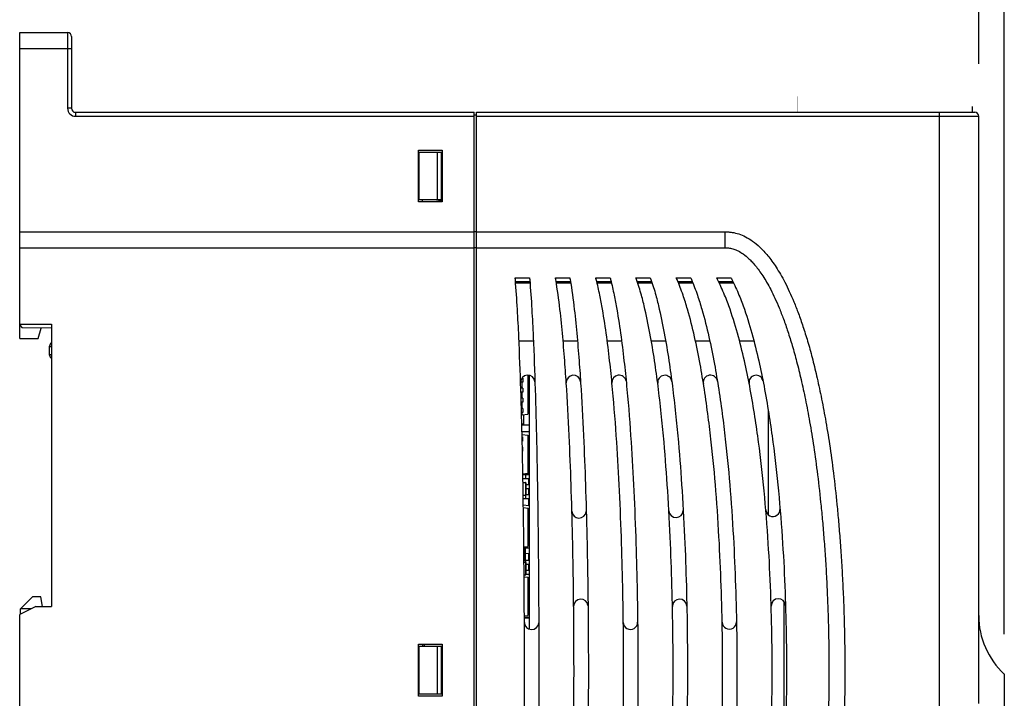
# Model space of a CAD drawing. Header units: millimetres. Extents: x 802 to 9345, y -804 to 1180.
# Tile 28 of 189: x 1251 to 1375, y -253 to -167. Entities that reach past the tile are written whole.
import ezdxf

# ---------------------------------------------------------------- set-up
doc = ezdxf.new("R2010")
doc.units = ezdxf.units.MM
doc.header["$LTSCALE"] = 30.734
doc.header["$PDMODE"] = 3
doc.header["$PDSIZE"] = 0.3
doc.layers.get('0').update_dxf_attribs({"linetype": 'CONTINUOUS'})
doc.layers.get('Defpoints').update_dxf_attribs({"linetype": 'CONTINUOUS'})
doc.layers.add('dimension', color=3, linetype='CONTINUOUS')
doc.styles.get("Standard").update_dxf_attribs({"font": 'txt', "width": 0.7})
doc.dimstyles.get("Standard").update_dxf_attribs({"dimtxt": 10, "dimasz": 10, "dimexe": 10, "dimexo": 3, "dimgap": 3, "dimtad": 1, "dimdec": 1, "dimdsep": 46, "dimtxsty": 'Standard', "dimcen": 10, "dimclrd": 2, "dimclre": 2, "dimclrt": 2, "dimadec": 0, "dimazin": 0, "dimtp": 0.01, "dimtm": 0.01, "dimtfac": 1, "dimtofl": 0, "dimtmove": 0, "dimatfit": 3, "dimfxl": 1, "dimtolj": 1, "dimarcsym": 0})

# ---------------------------------------------------------------- blocks, each defined once
blk = doc.blocks.new('*D389')
at = {"layer": 'Defpoints', "color": 0, "transparency": 16777216}
for p in [(1371.47, -143.15), (1251.19, -169.39), (1371.47, -177.89)]:
    blk.add_point(p, dxfattribs=at)
at = {"layer": 'dimension', "lineweight": -2, "transparency": 16777216}
for p, q in [((1251.19, -164.39), (1251.19, -138.15)), ((1371.47, -172.89), (1371.47, -138.15)), ((1266.19, -143.15), (1356.47, -143.15))]:
    blk.add_line(p, q, dxfattribs=at)
at = {"layer": 'dimension', "transparency": 16777216}
for points in [[(1266.19, -140.65), (1266.19, -145.65), (1251.19, -143.15)], [(1356.47, -140.65), (1356.47, -145.65), (1371.47, -143.15)]]:
    blk.add_solid(points, dxfattribs=at)
at = {"layer": 'dimension', "transparency": 16777216, "insert": (1303.39, -123.15), "char_height": 15, "attachment_point": 2}
blk.add_mtext('\\A1;120.3', dxfattribs=at)
blk = doc.blocks.new('*D3910')
at = {"layer": 'Defpoints', "color": 0, "transparency": 16777216}
for p in [(1374.68, -104.57), (1251.19, -169.39), (1374.68, -249.47)]:
    blk.add_point(p, dxfattribs=at)
at = {"layer": 'dimension', "lineweight": -2, "transparency": 16777216}
for p, q in [((1251.19, -164.39), (1251.19, -99.57)), ((1374.68, -244.47), (1374.68, -99.57)), ((1266.19, -104.57), (1359.68, -104.57))]:
    blk.add_line(p, q, dxfattribs=at)
at = {"layer": 'dimension', "transparency": 16777216}
for points in [[(1266.19, -102.07), (1266.19, -107.07), (1251.19, -104.57)], [(1359.68, -102.07), (1359.68, -107.07), (1374.68, -104.57)]]:
    blk.add_solid(points, dxfattribs=at)
at = {"layer": 'dimension', "transparency": 16777216, "insert": (1309.34, -84.57), "char_height": 15, "attachment_point": 2}
blk.add_mtext('\\A1;123.5', dxfattribs=at)

msp = doc.modelspace()

# ---------------------------------------------------------------- linework, layer by layer
at = {"linetype": 'Continuous'}
for p, q in [((1251.19, -207.38), (1251.19, -168.98)), ((1251.19, -168.98), (1257.19, -168.98)), ((1257.19, -168.98), (1257.19, -178.48)), ((1257.69, -169.48), (1257.69, -178.48)), ((1251.19, -170.98), (1257.69, -170.98)), ((1257.69, -178.48), (1257.19, -178.48)), ((1258.19, -178.98), (1258.19, -179.48)), ((1258.19, -178.98), (1308.19, -178.98)), ((1308.19, -318.98), (1308.19, -178.98)), ((1308.49, -318.98), (1308.49, -178.98)), ((1308.49, -178.98), (1370.97, -178.98)), ((1366.55, -284.52), (1366.55, -178.98)), ((1370.69, -178.98), (1370.69, -178.26)), ((1258.19, -179.48), (1308.19, -179.48)), ((1308.19, -179.28), (1308.49, -179.28)), ((1308.49, -179.48), (1371.47, -179.48)), ((1371.47, -253.16), (1371.47, -179.48)), ((1301.19, -190.23), (1301.19, -183.73)), ((1301.19, -183.73), (1304.19, -183.73)), ((1301.29, -189.98), (1301.29, -183.98)), ((1301.29, -183.98), (1304.19, -183.98)), ((1303.59, -189.98), (1303.59, -183.98)), ((1304.09, -189.98), (1304.09, -183.98)), ((1304.19, -183.73), (1304.19, -190.23)), ((1301.29, -187.3), (1301.19, -187.3)), ((1301.19, -188.88), (1301.29, -188.88)), ((1304.19, -189.98), (1301.29, -189.98)), ((1301.69, -190.23), (1301.69, -189.98)), ((1304.19, -190.23), (1301.19, -190.23)), ((1251.19, -193.98), (1308.19, -193.98)), ((1308.19, -193.94), (1308.49, -193.94)), ((1308.49, -193.98), (1339.69, -193.98)), ((1339.69, -195.98), (1339.69, -193.98)), ((1251.19, -195.98), (1308.19, -195.98)), ((1308.19, -195.94), (1308.49, -195.94)), ((1308.49, -195.98), (1339.69, -195.98)), ((1313.33, -199.73), (1315.13, -199.73)), ((1318.38, -199.73), (1320.18, -199.73)), ((1323.43, -199.73), (1325.23, -199.73)), ((1328.48, -199.73), (1330.28, -199.73)), ((1333.53, -199.73), (1335.33, -199.73)), ((1338.58, -199.73), (1340.38, -199.73)), ((1313.38, -200.21), (1315.18, -200.21)), ((1313.39, -200.39), (1315.19, -200.39)), ((1318.47, -200.21), (1320.27, -200.21)), ((1318.5, -200.39), (1320.3, -200.39)), ((1323.56, -200.21), (1325.36, -200.21)), ((1323.6, -200.39), (1325.4, -200.39)), ((1328.65, -200.21), (1330.45, -200.21)), ((1328.71, -200.39), (1330.51, -200.39)), ((1333.74, -200.21), (1335.54, -200.21)), ((1333.82, -200.39), (1335.62, -200.39)), ((1338.83, -200.21), (1340.63, -200.21)), ((1338.92, -200.39), (1340.72, -200.39)), ((1251.19, -205.58), (1255.19, -205.58)), ((1251.19, -205.71), (1251.49, -206.01)), ((1255.19, -206.08), (1251.49, -206.01)), ((1253.5, -207.38), (1253.86, -206.05)), ((1255.19, -205.58), (1255.19, -240.98)), ((1251.19, -207.38), (1253.5, -207.38)), ((1254.94, -209.44), (1254.94, -208.31)), ((1254.94, -208.38), (1255.19, -208.38)), ((1313.82, -207.67), (1315.62, -207.67)), ((1319.35, -207.67), (1321.15, -207.67)), ((1324.88, -207.67), (1326.68, -207.67)), ((1330.41, -207.67), (1332.21, -207.67)), ((1335.95, -207.67), (1337.75, -207.67)), ((1341.48, -207.67), (1343.28, -207.67)), ((1254.94, -209.38), (1255.19, -209.38)), ((1314.3, -212.32), (1314.21, -212.32)), ((1314.3, -212.32), (1314.3, -212.83)), ((1314.94, -211.98), (1314.94, -216.85)), ((1315.09, -211.99), (1315.09, -243.82)), ((1314.3, -212.83), (1314.02, -212.83)), ((1314.3, -213.59), (1314.03, -213.59)), ((1314.19, -213.59), (1314.19, -212.83)), ((1314.3, -213.59), (1314.3, -214.1)), ((1315.09, -212.43), (1314.94, -212.43)), ((1314.94, -213.23), (1315.09, -213.23)), ((1314.3, -214.1), (1314.05, -214.1)), ((1314.3, -214.86), (1314.07, -214.86)), ((1314.19, -214.86), (1314.19, -214.1)), ((1314.3, -214.86), (1314.3, -215.37)), ((1314.3, -215.37), (1314.08, -215.37)), ((1314.19, -216.13), (1314.19, -215.37)), ((1314.3, -216.13), (1314.1, -216.13)), ((1314.3, -216.64), (1314.12, -216.64)), ((1314.19, -216.95), (1314.13, -216.94)), ((1314.19, -216.95), (1314.19, -216.64)), ((1314.19, -216.95), (1314.94, -216.85)), ((1314.3, -216.13), (1314.3, -216.64)), ((1314.43, -218.1), (1314.43, -216.92)), ((1314.44, -218.09), (1314.44, -216.92)), ((1345.09, -229.49), (1345.09, -216.49)), ((1314.16, -218.09), (1314.44, -218.09)), ((1314.16, -218.1), (1314.43, -218.1)), ((1315.09, -218.23), (1314.16, -218.23)), ((1314.18, -219.03), (1315.09, -219.03)), ((1314.19, -219.39), (1314.94, -219.48)), ((1314.25, -219.72), (1314.2, -219.72)), ((1314.25, -219.72), (1314.25, -220.23)), ((1314.94, -219.48), (1314.94, -224.28)), ((1314.25, -220.23), (1314.21, -220.23)), ((1314.25, -220.99), (1314.22, -220.99)), ((1314.25, -220.99), (1314.25, -221.5)), ((1314.25, -221.5), (1314.23, -221.5)), ((1314.29, -224.36), (1314.94, -224.28)), ((1315.09, -224.46), (1314.29, -224.46)), ((1314.65, -224.96), (1314.65, -224.46)), ((1315.04, -223.58), (1314.94, -223.59)), ((1315.04, -224.46), (1315.04, -223.58)), ((1315.04, -223.58), (1315.09, -223.58)), ((1315.09, -224.96), (1314.3, -224.96)), ((1314.31, -225.43), (1314.64, -225.43)), ((1314.64, -225.43), (1314.64, -227.03)), ((1314.69, -225.48), (1314.69, -226.98)), ((1315.09, -225.73), (1314.69, -225.73)), ((1315.04, -225.73), (1315.04, -224.96)), ((1314.34, -227.03), (1314.64, -227.03)), ((1314.65, -227.5), (1314.65, -227.02)), ((1315.09, -227), (1314.68, -227)), ((1315.09, -226.23), (1314.69, -226.23)), ((1315.04, -227), (1315.04, -226.23)), ((1315.09, -227.5), (1314.34, -227.5)), ((1315.04, -228.38), (1314.35, -228.29)), ((1315.04, -228.38), (1315.04, -227.5)), ((1315.04, -228.38), (1315.09, -228.37)), ((1314.36, -228.57), (1314.94, -228.65)), ((1314.94, -228.65), (1314.94, -233.45)), ((1315.09, -230.48), (1314.94, -230.48)), ((1315.09, -231.18), (1314.94, -231.18)), ((1314.94, -231.98), (1315.09, -231.98)), ((1314.42, -233.51), (1314.94, -233.45)), ((1314.54, -233.5), (1314.54, -235.2)), ((1314.59, -233.49), (1314.59, -235.15)), ((1315.09, -233.68), (1314.59, -233.68)), ((1315.04, -234.33), (1314.59, -234.38)), ((1315.04, -235.21), (1315.04, -234.33)), ((1315.04, -234.33), (1315.09, -234.33)), ((1314.43, -235.21), (1314.54, -235.2)), ((1314.44, -235.43), (1314.64, -235.43)), ((1315.09, -235.21), (1314.49, -235.21)), ((1314.64, -235.43), (1314.64, -237.03)), ((1314.65, -235.43), (1314.65, -235.21)), ((1314.69, -235.48), (1314.69, -236.98)), ((1315.09, -235.71), (1314.69, -235.71)), ((1315.04, -236.48), (1315.04, -235.71)), ((1314.45, -237.03), (1314.64, -237.03)), ((1315.09, -236.48), (1314.69, -236.48)), ((1315.09, -236.98), (1314.69, -236.98)), ((1314.45, -237.26), (1314.94, -237.33)), ((1314.94, -237.33), (1314.94, -242.13)), ((1314.94, -237.78), (1315.09, -237.78)), ((1315.09, -238.25), (1314.94, -238.25)), ((1315.04, -239.13), (1315.04, -238.25)), ((1315.04, -239.13), (1314.94, -239.11)), ((1315.09, -239.48), (1314.94, -239.48)), ((1315.09, -239.52), (1314.94, -239.52)), ((1315.09, -239.57), (1314.94, -239.57)), ((1315.04, -239.13), (1315.09, -239.12)), ((1252.79, -239.78), (1251.29, -241.28)), ((1253.82, -239.78), (1252.79, -239.78)), ((1254.03, -240.98), (1253.82, -239.78)), ((1314.94, -240.16), (1314.99, -240.16)), ((1314.99, -241.79), (1314.99, -240.16)), ((1347.09, -257.55), (1347.09, -240.4)), ((1253.19, -240.98), (1251.19, -241.98)), ((1251.19, -328.98), (1251.19, -241.98)), ((1251.29, -241.93), (1251.29, -241.28)), ((1252.59, -241.28), (1251.29, -241.28)), ((1253.19, -240.98), (1255.19, -240.98)), ((1314.99, -241.79), (1314.94, -241.79)), ((1314.48, -242.18), (1314.94, -242.13)), ((1315.09, -242.39), (1314.48, -242.39)), ((1315.09, -242.44), (1314.48, -242.44)), ((1301.19, -252.23), (1301.19, -245.73)), ((1301.19, -245.73), (1304.19, -245.73)), ((1301.69, -245.73), (1301.69, -245.98)), ((1301.92, -245.73), (1301.92, -245.98)), ((1304.19, -245.73), (1304.19, -252.23)), ((1301.29, -251.98), (1301.29, -245.98)), ((1301.29, -245.98), (1304.19, -245.98)), ((1303.59, -251.98), (1303.59, -245.98)), ((1304.09, -251.98), (1304.09, -245.98)), ((1374.69, -276.18), (1374.69, -249.46)), ((1301.29, -250.24), (1301.19, -250.24)), ((1304.19, -252.23), (1301.19, -252.23)), ((1304.19, -251.98), (1301.29, -251.98))]:
    msp.add_line(p, q, dxfattribs=at)
msp.add_lwpolyline([(1348.69, -176.98, 0.0419, 0.0419, 0), (1348.69, -178.98, 0.0419, 0.0419, 0)], format="xyseb", dxfattribs=at)
for centre, radius, start, end in [((1257.19, -169.48), 0.5, 0, 90), ((1258.19, -178.48), 1, 180, 270), ((1258.19, -178.48), 0.5, 180, 270), ((1370.97, -179.48), 0.5, 0, 90), ((1303.99, -193.16), 3.04, 86.2175, 104.781), ((1255.44, -208.31), 0.5, 120, 180), ((1255.44, -209.44), 0.5, 180, 240), ((1314.91, -212.87), 0.9, 5.769, 181.8425), ((1320.64, -212.87), 0.898, 5.5857, 183.6931), ((1326.37, -212.87), 0.896, 10.7828, 185.5228), ((1332.1, -212.87), 0.893, 7.7426, 187.3349), ((1337.82, -212.86), 0.888, 9.2696, 189.1315), ((1343.55, -212.86), 0.883, 11.0982, 190.9029), ((1314.43, -218.09), 0.01, 270, 0), ((1316.08, -218.36), 4.21, 254.1832, 256.3319), ((1316.07, -218.85), 3.91, 253.0568, 255.379), ((1314.64, -225.48), 0.05, 0, 90), ((1314.64, -226.98), 0.05, 270, 0), ((1321.35, -229), 0.9, 181.5838, 355.7598), ((1333.51, -228.93), 0.899, 183.174, 357.7223), ((1345.66, -228.8), 0.897, 184.7846, 4.8269), ((1314.54, -235.15), 0.05, 275.7106, 0), ((1314.64, -235.48), 0.05, 0, 90), ((1314.64, -236.98), 0.05, 270, 0), ((1321.57, -240.98), 0.9, 6.574, 180.589), ((1333.96, -240.96), 0.9, 1.1834, 181.1778), ((1346.35, -240.91), 0.9, 1.7875, 181.7748), ((1315.39, -242.98), 0.9, 180.2207, 357.0218), ((1327.79, -242.97), 0.9, 180.6609, 0.6633), ((1340.2, -242.94), 0.9, 181.1034, 1.1098), ((1381.47, -242.13), 10, 180, 227.2577)]:
    msp.add_arc(centre, radius, start, end, dxfattribs=at)
for points, knots in [([(1339.69, -193.98), (1339.83, -193.98), (1340.11, -193.99), (1340.68, -194.05), (1341.39, -194.23), (1342.26, -194.59), (1343.16, -195.14), (1344.1, -195.94), (1344.9, -196.8), (1345.56, -197.66), (1346.09, -198.44), (1346.63, -199.33), (1347.19, -200.34), (1347.75, -201.5), (1348.31, -202.8), (1348.89, -204.26), (1349.46, -205.91), (1350.04, -207.75), (1350.61, -209.81), (1351.17, -212.12), (1351.73, -214.69), (1352.27, -217.56), (1352.79, -220.76), (1353.28, -224.35), (1353.64, -227.6), (1353.9, -230.43), (1354.09, -232.74), (1354.26, -235.21), (1354.41, -237.81), (1354.53, -240.52), (1354.65, -244.25), (1354.71, -248.98), (1354.64, -254.61), (1354.47, -259.21), (1354.26, -262.74), (1354.09, -265.21), (1353.9, -267.52), (1353.64, -270.35), (1353.28, -273.6), (1352.79, -277.19), (1352.27, -280.39), (1351.73, -283.26), (1351.17, -285.83), (1350.61, -288.14), (1350.04, -290.2), (1349.46, -292.04), (1348.89, -293.69), (1348.31, -295.15), (1347.75, -296.46), (1347.19, -297.61), (1346.63, -298.62), (1346.09, -299.51), (1345.56, -300.29), (1344.9, -301.15), (1344.1, -302.01), (1343.16, -302.81), (1342.26, -303.36), (1341.39, -303.72), (1340.68, -303.9), (1340.11, -303.96), (1339.83, -303.98), (1339.69, -303.98)], [0, 0, 0, 0, 0.003566, 0.007104, 0.014286, 0.021933, 0.030501, 0.040577, 0.052781, 0.059864, 0.067699, 0.076371, 0.085978, 0.096623, 0.108421, 0.121499, 0.135994, 0.152061, 0.169868, 0.189603, 0.211475, 0.235746, 0.262724, 0.292788, 0.326354, 0.344589, 0.363962, 0.3846, 0.406399, 0.42915, 0.452567, 0.500007, 0.547446, 0.593616, 0.615409, 0.636045, 0.655419, 0.673654, 0.707218, 0.737282, 0.764259, 0.788529, 0.810401, 0.830135, 0.847941, 0.864008, 0.878503, 0.891581, 0.903378, 0.914023, 0.923629, 0.932302, 0.940136, 0.947219, 0.959423, 0.969499, 0.978066, 0.985713, 0.992896, 0.996434, 1, 1, 1, 1]), ([(1339.69, -195.98), (1339.77, -195.98), (1339.95, -195.98), (1340.31, -196.02), (1340.77, -196.14), (1341.35, -196.38), (1342, -196.78), (1342.57, -197.26), (1343.07, -197.77), (1343.5, -198.26), (1343.94, -198.84), (1344.41, -199.53), (1344.9, -200.33), (1345.41, -201.27), (1345.93, -202.34), (1346.47, -203.56), (1347.01, -204.96), (1347.56, -206.54), (1348.12, -208.32), (1348.67, -210.32), (1349.22, -212.57), (1349.77, -215.09), (1350.3, -217.91), (1350.81, -221.06), (1351.29, -224.6), (1351.65, -227.81), (1351.91, -230.6), (1352.1, -232.9), (1352.27, -235.33), (1352.42, -237.91), (1352.53, -240.59), (1352.65, -244.29), (1352.71, -248.98), (1352.64, -254.56), (1352.47, -259.12), (1352.27, -262.62), (1352.1, -265.06), (1351.91, -267.35), (1351.65, -270.15), (1351.29, -273.35), (1350.81, -276.89), (1350.3, -280.05), (1349.77, -282.86), (1349.22, -285.38), (1348.67, -287.63), (1348.12, -289.63), (1347.56, -291.41), (1347.01, -292.99), (1346.47, -294.39), (1345.93, -295.61), (1345.41, -296.69), (1344.9, -297.62), (1344.41, -298.42), (1343.94, -299.11), (1343.5, -299.69), (1343.07, -300.18), (1342.57, -300.69), (1342, -301.17), (1341.35, -301.57), (1340.77, -301.81), (1340.31, -301.93), (1339.95, -301.97), (1339.77, -301.98), (1339.69, -301.98)], [0, 0, 0, 0, 0.002368, 0.004702, 0.009502, 0.014864, 0.021315, 0.02951, 0.034486, 0.040158, 0.046606, 0.053914, 0.062173, 0.07148, 0.081943, 0.093678, 0.106815, 0.121494, 0.137871, 0.156122, 0.176438, 0.199038, 0.224191, 0.252217, 0.283512, 0.318509, 0.337539, 0.357768, 0.379329, 0.402112, 0.425899, 0.450387, 0.500007, 0.549626, 0.597903, 0.62068, 0.642238, 0.662469, 0.6815, 0.716494, 0.747789, 0.775814, 0.800967, 0.823566, 0.843881, 0.862131, 0.878509, 0.893187, 0.906323, 0.918058, 0.928521, 0.937828, 0.946086, 0.953394, 0.959843, 0.965514, 0.97049, 0.978684, 0.985136, 0.990498, 0.995298, 0.997632, 1, 1, 1, 1]), ([(1313.33, -298.22), (1313.34, -298.14), (1313.38, -297.66), (1313.45, -296.74), (1313.58, -295.01), (1313.76, -291.8), (1313.95, -287.14), (1314.13, -281.35), (1314.31, -273.52), (1314.45, -263.33), (1314.51, -251.26), (1314.49, -241.07), (1314.42, -232.92), (1314.34, -226.64), (1314.22, -220.2), (1314.05, -213.75), (1313.85, -208.2), (1313.62, -203.61), (1313.46, -201.14), (1313.34, -199.81), (1313.33, -199.73)], [0, 0, 0, 0, 0.0025, 0.014669, 0.027853, 0.055319, 0.112539, 0.169759, 0.231748, 0.350957, 0.4801, 0.599309, 0.661298, 0.728452, 0.790441, 0.857595, 0.92475, 0.95967, 0.9975, 1, 1, 1, 1]), ([(1315.13, -199.73), (1315.14, -199.81), (1315.26, -201.14), (1315.42, -203.61), (1315.65, -208.2), (1315.85, -213.75), (1316.02, -220.2), (1316.14, -226.64), (1316.22, -232.92), (1316.29, -241.07), (1316.31, -251.26), (1316.25, -263.33), (1316.11, -273.52), (1315.93, -281.35), (1315.75, -287.14), (1315.56, -291.8), (1315.38, -295.01), (1315.25, -296.74), (1315.18, -297.66), (1315.14, -298.14), (1315.13, -298.22)], [0, 0, 0, 0, 0.0025, 0.04033, 0.07525, 0.142405, 0.209559, 0.271548, 0.338702, 0.400691, 0.5199, 0.649043, 0.768252, 0.830241, 0.887461, 0.944681, 0.972147, 0.985331, 0.9975, 1, 1, 1, 1]), ([(1318.38, -298.22), (1318.4, -298.14), (1318.56, -297.23), (1318.82, -295.41), (1319.23, -291.8), (1319.62, -287.14), (1319.98, -281.35), (1320.24, -275.55), (1320.44, -269.6), (1320.64, -261.45), (1320.74, -251.26), (1320.69, -241.07), (1320.56, -232.92), (1320.39, -226.64), (1320.15, -220.2), (1319.88, -214.9), (1319.58, -210.49), (1319.31, -207.14), (1318.96, -203.61), (1318.63, -201.14), (1318.4, -199.81), (1318.38, -199.73)], [0, 0, 0, 0, 0.0025, 0.027853, 0.055319, 0.112539, 0.169759, 0.231748, 0.288968, 0.350957, 0.4801, 0.599309, 0.661298, 0.728452, 0.790441, 0.857595, 0.889829, 0.92475, 0.95967, 0.9975, 1, 1, 1, 1]), ([(1320.18, -199.73), (1320.2, -199.81), (1320.43, -201.14), (1320.76, -203.61), (1321.11, -207.14), (1321.38, -210.49), (1321.68, -214.9), (1321.95, -220.2), (1322.19, -226.64), (1322.36, -232.92), (1322.49, -241.07), (1322.54, -251.26), (1322.44, -261.45), (1322.24, -269.6), (1322.04, -275.55), (1321.78, -281.35), (1321.42, -287.14), (1321.03, -291.8), (1320.62, -295.41), (1320.36, -297.23), (1320.2, -298.14), (1320.18, -298.22)], [0, 0, 0, 0, 0.0025, 0.04033, 0.07525, 0.110171, 0.142405, 0.209559, 0.271548, 0.338702, 0.400691, 0.5199, 0.649043, 0.711032, 0.768252, 0.830241, 0.887461, 0.944681, 0.972147, 0.9975, 1, 1, 1, 1]), ([(1323.43, -298.22), (1323.46, -298.14), (1323.7, -297.23), (1324.09, -295.41), (1324.54, -292.77), (1324.93, -289.99), (1325.37, -286.24), (1325.82, -281.35), (1326.22, -275.55), (1326.52, -269.6), (1326.81, -261.45), (1326.97, -251.26), (1326.9, -241.07), (1326.69, -232.92), (1326.44, -226.64), (1326.08, -220.2), (1325.68, -214.9), (1325.23, -210.49), (1324.83, -207.14), (1324.39, -204.25), (1323.95, -201.86), (1323.65, -200.54), (1323.46, -199.81), (1323.43, -199.73)], [0, 0, 0, 0, 0.0025, 0.027853, 0.055319, 0.082784, 0.112539, 0.169759, 0.231748, 0.288968, 0.350957, 0.4801, 0.599309, 0.661298, 0.728452, 0.790441, 0.857595, 0.889829, 0.92475, 0.95967, 0.977828, 0.9975, 1, 1, 1, 1]), ([(1325.23, -199.73), (1325.26, -199.81), (1325.45, -200.54), (1325.75, -201.86), (1326.19, -204.25), (1326.63, -207.14), (1327.03, -210.49), (1327.48, -214.9), (1327.88, -220.2), (1328.24, -226.64), (1328.49, -232.92), (1328.7, -241.07), (1328.77, -251.26), (1328.61, -261.45), (1328.32, -269.6), (1328.02, -275.55), (1327.62, -281.35), (1327.17, -286.24), (1326.73, -289.99), (1326.34, -292.77), (1325.89, -295.41), (1325.5, -297.23), (1325.26, -298.14), (1325.23, -298.22)], [0, 0, 0, 0, 0.0025, 0.022172, 0.04033, 0.07525, 0.110171, 0.142405, 0.209559, 0.271548, 0.338702, 0.400691, 0.5199, 0.649043, 0.711032, 0.768252, 0.830241, 0.887461, 0.917216, 0.944681, 0.972147, 0.9975, 1, 1, 1, 1]), ([(1328.48, -298.22), (1328.51, -298.14), (1328.83, -297.23), (1329.36, -295.41), (1329.96, -292.77), (1330.48, -289.99), (1331.07, -286.24), (1331.67, -281.35), (1332.19, -275.55), (1332.6, -269.6), (1332.88, -263.66), (1333.07, -257.38), (1333.15, -251.26), (1333.14, -245.14), (1333.04, -239.19), (1332.83, -232.92), (1332.5, -226.64), (1332.1, -221.35), (1331.7, -217.11), (1331.33, -213.84), (1330.88, -210.49), (1330.34, -207.14), (1329.76, -204.25), (1329.17, -201.86), (1328.77, -200.54), (1328.51, -199.81), (1328.48, -199.73)], [0, 0, 0, 0, 0.0025, 0.027853, 0.055319, 0.082784, 0.112539, 0.169759, 0.231748, 0.288968, 0.350957, 0.412946, 0.4801, 0.53732, 0.599309, 0.661298, 0.728452, 0.790441, 0.822675, 0.857595, 0.889829, 0.92475, 0.95967, 0.977828, 0.9975, 1, 1, 1, 1]), ([(1330.28, -199.73), (1330.31, -199.81), (1330.57, -200.54), (1330.97, -201.86), (1331.56, -204.25), (1332.14, -207.14), (1332.68, -210.49), (1333.13, -213.84), (1333.5, -217.11), (1333.9, -221.35), (1334.3, -226.64), (1334.63, -232.92), (1334.84, -239.19), (1334.94, -245.14), (1334.95, -251.26), (1334.87, -257.38), (1334.68, -263.66), (1334.4, -269.6), (1333.99, -275.55), (1333.47, -281.35), (1332.87, -286.24), (1332.28, -289.99), (1331.76, -292.77), (1331.16, -295.41), (1330.63, -297.23), (1330.31, -298.14), (1330.28, -298.22)], [0, 0, 0, 0, 0.0025, 0.022172, 0.04033, 0.07525, 0.110171, 0.142405, 0.177325, 0.209559, 0.271548, 0.338702, 0.400691, 0.46268, 0.5199, 0.587054, 0.649043, 0.711032, 0.768252, 0.830241, 0.887461, 0.917216, 0.944681, 0.972147, 0.9975, 1, 1, 1, 1]), ([(1333.53, -298.22), (1333.57, -298.14), (1333.97, -297.23), (1334.63, -295.41), (1335.38, -292.77), (1336.03, -289.99), (1336.76, -286.24), (1337.51, -281.35), (1338.17, -275.55), (1338.67, -269.6), (1339.03, -263.66), (1339.27, -257.38), (1339.37, -251.26), (1339.35, -245.14), (1339.22, -239.19), (1338.96, -232.92), (1338.55, -226.64), (1338.06, -221.35), (1337.55, -217.11), (1337.09, -213.84), (1336.53, -210.49), (1335.86, -207.14), (1335.13, -204.25), (1334.39, -201.86), (1333.89, -200.54), (1333.57, -199.81), (1333.53, -199.73)], [0, 0, 0, 0, 0.0025, 0.027853, 0.055319, 0.082784, 0.112539, 0.169759, 0.231748, 0.288968, 0.350957, 0.412946, 0.4801, 0.53732, 0.599309, 0.661298, 0.728452, 0.790441, 0.822675, 0.857595, 0.889829, 0.92475, 0.95967, 0.977828, 0.9975, 1, 1, 1, 1]), ([(1335.33, -199.73), (1335.37, -199.81), (1335.69, -200.54), (1336.19, -201.86), (1336.93, -204.25), (1337.66, -207.14), (1338.33, -210.49), (1338.89, -213.84), (1339.35, -217.11), (1339.86, -221.35), (1340.35, -226.64), (1340.76, -232.92), (1341.02, -239.19), (1341.15, -245.14), (1341.17, -251.26), (1341.07, -257.38), (1340.83, -263.66), (1340.47, -269.6), (1339.97, -275.55), (1339.31, -281.35), (1338.56, -286.24), (1337.83, -289.99), (1337.18, -292.77), (1336.43, -295.41), (1335.77, -297.23), (1335.37, -298.14), (1335.33, -298.22)], [0, 0, 0, 0, 0.0025, 0.022172, 0.04033, 0.07525, 0.110171, 0.142405, 0.177325, 0.209559, 0.271548, 0.338702, 0.400691, 0.46268, 0.5199, 0.587054, 0.649043, 0.711032, 0.768252, 0.830241, 0.887461, 0.917216, 0.944681, 0.972147, 0.9975, 1, 1, 1, 1]), ([(1338.58, -298.22), (1338.63, -298.14), (1339.11, -297.23), (1339.89, -295.41), (1340.8, -292.77), (1341.58, -289.99), (1342.46, -286.24), (1343.36, -281.35), (1344.15, -275.55), (1344.75, -269.6), (1345.18, -263.66), (1345.46, -257.38), (1345.58, -251.26), (1345.56, -245.14), (1345.41, -239.19), (1345.1, -232.92), (1344.6, -226.64), (1344.01, -221.35), (1343.41, -217.11), (1342.86, -213.84), (1342.18, -210.49), (1341.37, -207.14), (1340.5, -204.25), (1339.61, -201.86), (1339.01, -200.54), (1338.63, -199.81), (1338.58, -199.73)], [0, 0, 0, 0, 0.0025, 0.027853, 0.055319, 0.082784, 0.112539, 0.169759, 0.231748, 0.288968, 0.350957, 0.412946, 0.4801, 0.53732, 0.599309, 0.661298, 0.728452, 0.790441, 0.822675, 0.857595, 0.889829, 0.92475, 0.95967, 0.977828, 0.9975, 1, 1, 1, 1]), ([(1340.38, -199.73), (1340.43, -199.81), (1340.81, -200.54), (1341.41, -201.86), (1342.3, -204.25), (1343.17, -207.14), (1343.98, -210.49), (1344.66, -213.84), (1345.21, -217.11), (1345.81, -221.35), (1346.4, -226.64), (1346.9, -232.92), (1347.21, -239.19), (1347.36, -245.14), (1347.38, -251.26), (1347.26, -257.38), (1346.98, -263.66), (1346.55, -269.6), (1345.95, -275.55), (1345.16, -281.35), (1344.26, -286.24), (1343.38, -289.99), (1342.6, -292.77), (1341.69, -295.41), (1340.91, -297.23), (1340.43, -298.14), (1340.38, -298.22)], [0, 0, 0, 0, 0.0025, 0.022172, 0.04033, 0.07525, 0.110171, 0.142405, 0.177325, 0.209559, 0.271548, 0.338702, 0.400691, 0.46268, 0.5199, 0.587054, 0.649043, 0.711032, 0.768252, 0.830241, 0.887461, 0.917216, 0.944681, 0.972147, 0.9975, 1, 1, 1, 1])]:
    msp.add_open_spline(points, degree=3, knots=knots, dxfattribs=at)

# ---------------------------------------------------------------- dimensions: what is measured, and where the dimension line sits
at = {"layer": 'dimension', "color": 3}
for base, p2, picture, middle in [((1374.68, -104.57), (1374.68, -249.47), '*D3910', (1309.34, -104.57)), ((1371.47, -143.15), (1371.47, -177.89), '*D389', (1303.39, -143.15))]:
    dim = msp.add_linear_dim(base=base, p1=(1251.19, -169.39), p2=p2, dimstyle='Standard', override={"dimscale": 5, "dimtxt": 3, "dimasz": 3, "dimexe": 1, "dimexo": 1, "dimgap": 1, "dimclrd": 256, "dimclre": 256, "dimclrt": 256}, dxfattribs=at)
    dim.commit()
    dim.dimension.update_dxf_attribs({"geometry": picture, "text_midpoint": middle, "dimtype": 160})

doc.saveas('drawing.dxf')
